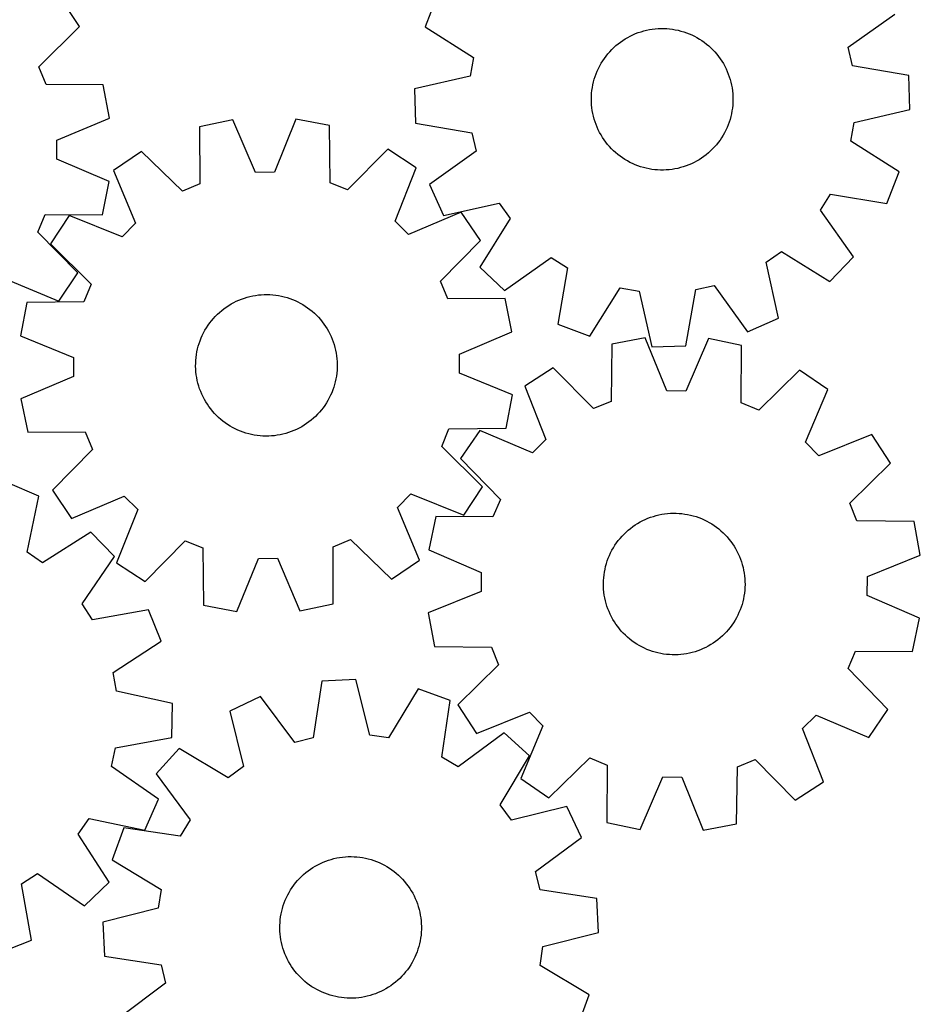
# Model space of a CAD drawing. Header units: millimetres. Extents: x 7 to 1243, y 7 to 1476.
# Tile 8 of 27: x 936 to 1241, y 176 to 510. Entities that reach past the tile are written whole.
import ezdxf

# ---------------------------------------------------------------- set-up
doc = ezdxf.new("R2010")
doc.units = ezdxf.units.MM
doc.layers.add('CUT', color=7, linetype='CONTINUOUS', true_color=0x000000)

msp = doc.modelspace()

# ---------------------------------------------------------------- linework, layer by layer
at = {"layer": 'CUT'}
for p, q in [((956.274436, 507.942268), (949.927702, 517.575774)), ((1077.602177, 518.602293), (1073.478889, 507.828066)), ((1216.906685, 500.905211), (1232.680128, 512.158695)), ((942.531566, 494.282988), (956.274436, 507.942268)), ((1073.478889, 507.828066), (1089.840793, 497.448735)), ((1141.302441, 503.748038), (1142.148411, 504.241018)), ((1142.148411, 504.241018), (1143.013785, 504.699083)), ((1143.013785, 504.699083), (1143.897123, 505.121469)), ((1143.897123, 505.121469), (1144.796954, 505.507473)), ((1144.796954, 505.507473), (1145.71178, 505.856454)), ((1145.71178, 505.856454), (1146.64008, 506.167829)), ((1146.64008, 506.167829), (1147.580308, 506.441081)), ((1147.580308, 506.441081), (1148.530899, 506.675756)), ((1148.530899, 506.675756), (1149.490271, 506.871461)), ((1149.490271, 506.871461), (1150.456827, 507.027873)), ((1150.456827, 507.027873), (1151.428958, 507.14473)), ((1151.428958, 507.14473), (1152.405047, 507.221838)), ((1152.405047, 507.221838), (1153.383469, 507.259068)), ((1153.383469, 507.259068), (1154.362595, 507.256359)), ((1154.362595, 507.256359), (1155.340796, 507.213715)), ((1155.340796, 507.213715), (1156.316443, 507.131207)), ((1156.316443, 507.131207), (1157.287913, 507.008972)), ((1157.287913, 507.008972), (1158.253589, 506.847214)), ((1158.253589, 506.847214), (1159.211863, 506.646202)), ((1159.211863, 506.646202), (1160.161141, 506.406271)), ((1160.161141, 506.406271), (1161.099842, 506.12782)), ((1161.099842, 506.12782), (1162.026404, 505.811313)), ((1162.026404, 505.811313), (1162.939286, 505.457275)), ((1162.939286, 505.457275), (1163.836967, 505.066297)), ((1163.836967, 505.066297), (1164.717954, 504.639029)), ((1164.717954, 504.639029), (1165.580779, 504.176183)), ((1165.580779, 504.176183), (1166.424008, 503.678529)), ((1136.710404, 500.10675), (1137.411672, 500.790064)), ((1137.411672, 500.790064), (1138.140229, 501.444206)), ((1138.140229, 501.444206), (1138.89486, 502.068086)), ((1138.89486, 502.068086), (1139.674311, 502.660666)), ((1139.674311, 502.660666), (1140.477283, 503.220961)), ((1140.477283, 503.220961), (1141.302441, 503.748038)), ((1166.424008, 503.678529), (1167.246237, 503.146894)), ((1167.246237, 503.146894), (1168.046097, 502.582164)), ((1168.046097, 502.582164), (1168.822256, 501.985279)), ((1168.822256, 501.985279), (1169.573424, 501.357233)), ((1169.573424, 501.357233), (1170.298349, 500.69907)), ((1170.298349, 500.69907), (1170.995825, 500.011886)), ((1218.3321, 494.635372), (1216.906685, 500.905211)), ((1089.840793, 497.448735), (1088.758341, 491.110677)), ((1134.20083, 497.105206), (1134.781759, 497.893379)), ((1134.781759, 497.893379), (1135.394352, 498.657202)), ((1135.394352, 498.657202), (1136.03759, 499.395402)), ((1136.03759, 499.395402), (1136.710404, 500.10675)), ((1170.995825, 500.011886), (1171.664692, 499.296825)), ((1171.664692, 499.296825), (1172.303836, 498.555076)), ((1172.303836, 498.555076), (1172.912193, 497.787876)), ((1172.912193, 497.787876), (1173.48875, 496.996499)), ((944.953497, 488.326736), (942.531566, 494.282988)), ((1132.212282, 493.735798), (1132.657432, 494.607886)), ((1132.657432, 494.607886), (1133.137783, 495.461091)), ((1133.137783, 495.461091), (1133.652534, 496.293993)), ((1133.652534, 496.293993), (1134.20083, 497.105206)), ((1173.48875, 496.996499), (1174.032549, 496.182265)), ((1174.032549, 496.182265), (1174.542684, 495.346527)), ((1174.542684, 495.346527), (1175.018306, 494.490677)), ((1175.018306, 494.490677), (1175.458623, 493.616139)), ((1237.420526, 491.307551), (1218.3321, 494.635372)), ((1088.758341, 491.110677), (1069.879058, 486.750048)), ((1130.797606, 490.08807), (1131.095147, 491.020896)), ((1131.095147, 491.020896), (1131.430489, 491.940809)), ((1131.430489, 491.940809), (1131.803074, 492.846279)), ((1131.803074, 492.846279), (1132.212282, 493.735798)), ((1175.458623, 493.616139), (1175.862902, 492.72437)), ((1175.862902, 492.72437), (1176.230471, 491.816852)), ((1176.230471, 491.816852), (1176.560717, 490.895097)), ((1176.560717, 490.895097), (1176.853092, 489.960639)), ((1237.734223, 479.775549), (1237.420526, 491.307551)), ((964.328875, 488.133996), (944.953497, 488.326736)), ((966.505909, 476.805008), (964.328875, 488.133996)), ((1130.136421, 487.227734), (1130.317843, 488.189909)), ((1130.317843, 488.189909), (1130.538361, 489.143884)), ((1130.538361, 489.143884), (1130.797606, 490.08807)), ((1176.853092, 489.960639), (1177.107108, 489.015032)), ((1177.107108, 489.015032), (1177.322343, 488.059852)), ((1177.322343, 488.059852), (1177.498438, 487.096688)), ((1069.879058, 486.750048), (1070.192754, 475.218047)), ((1129.806732, 483.329204), (1129.829413, 484.308071)), ((1129.829413, 484.308071), (1129.892002, 485.285199)), ((1129.892002, 485.285199), (1129.994395, 486.25896)), ((1129.994395, 486.25896), (1130.136421, 487.227734)), ((1177.498438, 487.096688), (1177.635101, 486.127142)), ((1177.635101, 486.127142), (1177.732103, 485.152829)), ((1177.732103, 485.152829), (1177.789284, 484.175371)), ((1177.789284, 484.175371), (1177.806548, 483.196393)), ((1129.823996, 482.350227), (1129.806732, 483.329204)), ((1129.881177, 481.372768), (1129.823996, 482.350227)), ((1129.97818, 480.398455), (1129.881177, 481.372768)), ((1177.721278, 481.240399), (1177.618885, 480.266638)), ((1177.783867, 482.217526), (1177.721278, 481.240399)), ((1177.806548, 483.196393), (1177.783867, 482.217526)), ((1130.114842, 479.42891), (1129.97818, 480.398455)), ((1130.290937, 478.465745), (1130.114842, 479.42891)), ((1130.506172, 477.510565), (1130.290937, 478.465745)), ((1130.760188, 476.564959), (1130.506172, 477.510565)), ((1177.07492, 477.381714), (1176.815675, 476.437528)), ((1177.295437, 478.335688), (1177.07492, 477.381714)), ((1177.47686, 479.297863), (1177.295437, 478.335688)), ((1177.618885, 480.266638), (1177.47686, 479.297863)), ((1218.854939, 475.414921), (1237.734223, 479.775549)), ((948.581972, 469.444647), (966.505909, 476.805008)), ((1008.285835, 476.305397), (996.989996, 473.962432)), ((996.989996, 473.962432), (997.08146, 454.586311)), ((1015.908298, 458.491344), (1008.285835, 476.305397)), ((1029.66833, 476.480071), (1022.337912, 458.543868)), ((1041.000939, 474.321958), (1029.66833, 476.480071)), ((1041.226034, 454.946929), (1041.000939, 474.321958)), ((1070.192754, 475.218047), (1089.28118, 471.890225)), ((1131.052563, 475.630501), (1130.760188, 476.564959)), ((1131.38281, 474.708746), (1131.052563, 475.630501)), ((1131.750379, 473.801228), (1131.38281, 474.708746)), ((1176.182791, 474.584788), (1175.810206, 473.679319)), ((1176.518133, 475.504702), (1176.182791, 474.584788)), ((1176.815675, 476.437528), (1176.518133, 475.504702)), ((1217.772487, 469.076862), (1218.854939, 475.414921)), ((1089.28118, 471.890225), (1090.706595, 465.620386)), ((1132.154658, 472.909458), (1131.750379, 473.801228)), ((1132.594975, 472.034921), (1132.154658, 472.909458)), ((1133.070596, 471.179071), (1132.594975, 472.034921)), ((1133.580731, 470.343333), (1133.070596, 471.179071)), ((1174.475498, 471.064507), (1173.960746, 470.231605)), ((1174.955848, 471.917712), (1174.475498, 471.064507)), ((1175.400998, 472.7898), (1174.955848, 471.917712)), ((1175.810206, 473.679319), (1175.400998, 472.7898)), ((948.540186, 463.014955), (948.581972, 469.444647)), ((1134.12453, 469.529098), (1133.580731, 470.343333)), ((1134.701088, 468.737722), (1134.12453, 469.529098)), ((1135.309445, 467.970521), (1134.701088, 468.737722)), ((1135.948588, 467.228773), (1135.309445, 467.970521)), ((1172.218929, 467.868396), (1171.57569, 467.130196)), ((1172.831522, 468.632218), (1172.218929, 467.868396)), ((1173.41245, 469.420392), (1172.831522, 468.632218)), ((1173.960746, 470.231605), (1173.41245, 469.420392)), ((1234.134392, 458.697532), (1217.772487, 469.076862)), ((977.301991, 465.618327), (967.762611, 459.130979)), ((991.161372, 452.077279), (977.301991, 465.618327)), ((1060.822633, 466.30061), (1047.186322, 452.534948)), ((1070.466724, 459.969972), (1060.822633, 466.30061)), ((1090.706595, 465.620386), (1074.933152, 454.366902)), ((1136.617455, 466.513712), (1135.948588, 467.228773)), ((1137.314932, 465.826528), (1136.617455, 466.513712)), ((1138.039857, 465.168365), (1137.314932, 465.826528)), ((1138.791024, 464.540318), (1138.039857, 465.168365)), ((1139.567184, 463.943433), (1138.791024, 464.540318)), ((1140.367043, 463.378704), (1139.567184, 463.943433)), ((1168.71842, 464.457512), (1167.93897, 463.864931)), ((1169.473052, 465.081392), (1168.71842, 464.457512)), ((1170.201608, 465.735533), (1169.473052, 465.081392)), ((1170.902876, 466.418847), (1170.201608, 465.735533)), ((1171.57569, 467.130196), (1170.902876, 466.418847)), ((966.366943, 455.422251), (948.540186, 463.014955)), ((1141.189272, 462.847069), (1140.367043, 463.378704)), ((1142.032501, 462.349414), (1141.189272, 462.847069)), ((1142.895327, 461.886568), (1142.032501, 462.349414)), ((1143.776313, 461.4593), (1142.895327, 461.886568)), ((1144.673995, 461.068322), (1143.776313, 461.4593)), ((1145.586876, 460.714285), (1144.673995, 461.068322)), ((1146.513439, 460.397777), (1145.586876, 460.714285)), ((1161.9015, 460.669144), (1160.9732, 460.357768)), ((1162.816327, 461.018124), (1161.9015, 460.669144)), ((1163.716158, 461.404129), (1162.816327, 461.018124)), ((1164.599495, 461.826515), (1163.716158, 461.404129)), ((1165.464869, 462.284579), (1164.599495, 461.826515)), ((1166.310839, 462.77756), (1165.464869, 462.284579)), ((1167.135997, 463.304636), (1166.310839, 462.77756)), ((1167.93897, 463.864931), (1167.135997, 463.304636)), ((967.762611, 459.130979), (975.262033, 441.264779)), ((1022.337912, 458.543868), (1015.908298, 458.491344)), ((1063.260182, 441.983639), (1070.466724, 459.969972)), ((1147.45214, 460.119326), (1146.513439, 460.397777)), ((1148.401418, 459.879395), (1147.45214, 460.119326)), ((1149.359692, 459.678383), (1148.401418, 459.879395)), ((1150.325367, 459.516626), (1149.359692, 459.678383)), ((1151.296837, 459.394391), (1150.325367, 459.516626)), ((1152.272485, 459.311883), (1151.296837, 459.394391)), ((1153.250685, 459.269239), (1152.272485, 459.311883)), ((1154.229811, 459.26653), (1153.250685, 459.269239)), ((1155.208233, 459.30376), (1154.229811, 459.26653)), ((1156.184322, 459.380868), (1155.208233, 459.30376)), ((1157.156454, 459.497725), (1156.184322, 459.380868)), ((1158.12301, 459.654136), (1157.156454, 459.497725)), ((1159.082382, 459.849842), (1158.12301, 459.654136)), ((1160.032972, 460.084516), (1159.082382, 459.849842)), ((1160.9732, 460.357768), (1160.032972, 460.084516)), ((1230.011103, 447.923305), (1234.134392, 458.697532)), ((964.042844, 444.122515), (966.366943, 455.422251)), ((997.08146, 454.586311), (991.161372, 452.077279)), ((1047.186322, 452.534948), (1041.226034, 454.946929)), ((1074.933152, 454.366902), (1079.636075, 443.832768)), ((1207.474654, 445.678032), (1210.900179, 451.119399)), ((1210.900179, 451.119399), (1230.011103, 447.923305)), ((1079.636075, 443.832768), (1098.544984, 448.063086)), ((1098.544984, 448.063086), (1102.261259, 442.815993)), ((942.167455, 438.257352), (944.666598, 444.181622)), ((944.666598, 444.181622), (964.042844, 444.122515)), ((1085.709945, 444.973778), (1067.843745, 437.474356)), ((1092.197293, 435.434398), (1085.709945, 444.973778)), ((1218.619085, 429.827352), (1207.474654, 445.678032)), ((952.766417, 443.887758), (946.435779, 434.243667)), ((970.75275, 436.681216), (952.766417, 443.887758)), ((975.262033, 441.264779), (970.75275, 436.681216)), ((1067.843745, 437.474356), (1063.260182, 441.983639)), ((1102.261259, 442.815993), (1091.99502, 426.382894)), ((955.731629, 424.420603), (942.167455, 438.257352)), ((946.435779, 434.243667), (960.20144, 420.607356)), ((1078.656245, 421.575017), (1092.197293, 435.434398)), ((1189.006353, 428.001143), (1194.253446, 431.717418)), ((1194.253446, 431.717418), (1210.686545, 421.451178)), ((1100.371193, 418.450354), (1116.221874, 429.594785)), ((1116.221874, 429.594785), (1121.66324, 426.169259)), ((1193.236671, 409.092234), (1189.006353, 428.001143)), ((1210.686545, 421.451178), (1218.619085, 429.827352)), ((949.26022, 414.870402), (955.731629, 424.420603)), ((1091.99502, 426.382894), (1100.371193, 418.450354)), ((1121.66324, 426.169259), (1118.467146, 407.058336)), ((931.381522, 422.339979), (949.26022, 414.870402)), ((960.20144, 420.607356), (957.789459, 414.647067)), ((1081.165277, 415.654929), (1078.656245, 421.575017)), ((1129.241373, 402.935047), (1139.620704, 419.296952)), ((1139.620704, 419.296952), (1145.958762, 418.2145)), ((1145.958762, 418.2145), (1150.31939, 399.335216)), ((1161.851392, 399.648913), (1165.179214, 418.737339)), ((1165.179214, 418.737339), (1171.449053, 420.162754)), ((1171.449053, 420.162754), (1182.702537, 404.38931)), ((938.41443, 414.421972), (936.256317, 403.089364)), ((957.789459, 414.647067), (938.41443, 414.421972)), ((1006.865417, 413.385313), (1007.70434, 413.890192)), ((1007.70434, 413.890192), (1008.563159, 414.360432)), ((1008.563159, 414.360432), (1009.440443, 414.795252)), ((1009.440443, 414.795252), (1010.334733, 415.193926)), ((1010.334733, 415.193926), (1011.24454, 415.555791)), ((1011.24454, 415.555791), (1012.168349, 415.880246)), ((1012.168349, 415.880246), (1013.104624, 416.166749)), ((1013.104624, 416.166749), (1014.051806, 416.414825)), ((1014.051806, 416.414825), (1015.008319, 416.62406)), ((1015.008319, 416.62406), (1015.972569, 416.794107)), ((1015.972569, 416.794107), (1016.942953, 416.924681)), ((1016.942953, 416.924681), (1017.917856, 417.015566)), ((1017.917856, 417.015566), (1018.895654, 417.066611)), ((1018.895654, 417.066611), (1019.874721, 417.07773)), ((1019.874721, 417.07773), (1020.853426, 417.048905)), ((1020.853426, 417.048905), (1021.830142, 416.980184)), ((1021.830142, 416.980184), (1022.803241, 416.871681)), ((1022.803241, 416.871681), (1023.771105, 416.723578)), ((1023.771105, 416.723578), (1024.732122, 416.53612)), ((1024.732122, 416.53612), (1025.684694, 416.309619)), ((1025.684694, 416.309619), (1026.627234, 416.044453)), ((1026.627234, 416.044453), (1027.558174, 415.741062)), ((1027.558174, 415.741062), (1028.475965, 415.399952)), ((1028.475965, 415.399952), (1029.379078, 415.021691)), ((1029.379078, 415.021691), (1030.266011, 414.606908)), ((1030.266011, 414.606908), (1031.135287, 414.156293)), ((1031.135287, 414.156293), (1031.98546, 413.670597)), ((1100.541398, 415.746393), (1081.165277, 415.654929)), ((1102.884363, 404.450554), (1100.541398, 415.746393)), ((1003.016811, 410.372686), (1003.736056, 411.037051)), ((1003.736056, 411.037051), (1004.481802, 411.671527)), ((1004.481802, 411.671527), (1005.252806, 412.275057)), ((1005.252806, 412.275057), (1006.047785, 412.846636)), ((1006.047785, 412.846636), (1006.865417, 413.385313)), ((1031.98546, 413.670597), (1032.815115, 413.150628)), ((1032.815115, 413.150628), (1033.622871, 412.597251)), ((1033.622871, 412.597251), (1034.407382, 412.011387)), ((1034.407382, 412.011387), (1035.167345, 411.394011)), ((1035.167345, 411.394011), (1035.901493, 410.746152)), ((1035.901493, 410.746152), (1036.608605, 410.068887)), ((999.85833, 406.642849), (1000.428069, 407.439148)), ((1000.428069, 407.439148), (1001.029814, 408.211546)), ((1001.029814, 408.211546), (1001.662563, 408.958757)), ((1001.662563, 408.958757), (1002.325263, 409.679537)), ((1002.325263, 409.679537), (1003.016811, 410.372686)), ((1036.608605, 410.068887), (1037.287503, 409.363343)), ((1037.287503, 409.363343), (1037.937059, 408.630696)), ((1037.937059, 408.630696), (1038.55619, 407.872163)), ((1038.55619, 407.872163), (1039.143867, 407.089008)), ((1182.702537, 404.38931), (1193.236671, 409.092234)), ((997.917565, 403.245694), (998.350354, 404.123981)), ((998.350354, 404.123981), (998.818607, 404.983885)), ((998.818607, 404.983885), (999.321545, 405.823974)), ((999.321545, 405.823974), (999.85833, 406.642849)), ((1039.143867, 407.089008), (1039.699111, 406.282535)), ((1039.699111, 406.282535), (1040.220997, 405.454085)), ((1040.220997, 405.454085), (1040.708659, 404.605037)), ((1040.708659, 404.605037), (1041.161282, 403.736805)), ((1085.07031, 396.82809), (1102.884363, 404.450554)), ((1118.467146, 407.058336), (1129.241373, 402.935047)), ((936.256317, 403.089364), (954.192521, 395.758945)), ((996.554546, 399.57835), (996.838883, 400.515285)), ((996.838883, 400.515285), (997.1612, 401.439843)), ((997.1612, 401.439843), (997.520961, 402.350484)), ((997.520961, 402.350484), (997.917565, 403.245694)), ((1041.161282, 403.736805), (1041.578116, 402.850834)), ((1041.578116, 402.850834), (1041.958465, 401.948598)), ((1041.958465, 401.948598), (1042.301696, 401.031599)), ((1042.301696, 401.031599), (1042.607239, 400.101363)), ((1148.075524, 402.375581), (1136.737935, 400.243788)), ((1155.364276, 384.422405), (1148.075524, 402.375581)), ((1169.457556, 402.151258), (1161.79375, 384.354952)), ((1180.747925, 399.78207), (1169.457556, 402.151258)), ((995.933823, 396.708962), (996.101639, 397.673604)), ((996.101639, 397.673604), (996.308661, 398.630597)), ((996.308661, 398.630597), (996.554546, 399.57835)), ((1042.607239, 400.101363), (1042.874584, 399.159439)), ((1042.874584, 399.159439), (1043.103287, 398.207393)), ((1043.103287, 398.207393), (1043.292967, 397.246812)), ((1043.292967, 397.246812), (1043.443309, 396.279293)), ((1136.737935, 400.243788), (1136.467853, 380.869334)), ((1150.31939, 399.335216), (1161.851392, 399.648913)), ((1180.61147, 380.406214), (1180.747925, 399.78207)), ((954.192521, 395.758945), (954.245044, 389.329332)), ((995.66808, 393.785255), (995.716863, 394.763168)), ((995.716863, 394.763168), (995.805493, 395.738279)), ((995.805493, 395.738279), (995.933823, 396.708962)), ((1043.443309, 396.279293), (1043.554062, 395.306447)), ((1043.554062, 395.306447), (1043.625042, 394.329894)), ((1043.625042, 394.329894), (1043.65613, 393.351258)), ((1085.122834, 390.398477), (1085.07031, 396.82809)), ((995.659225, 392.806165), (995.66808, 393.785255)), ((995.690313, 391.827529), (995.659225, 392.806165)), ((995.761293, 390.850975), (995.690313, 391.827529)), ((995.872046, 389.878129), (995.761293, 390.850975)), ((1043.598492, 391.394254), (1043.509862, 390.419144)), ((1043.647275, 392.372168), (1043.598492, 391.394254)), ((1043.65613, 393.351258), (1043.647275, 392.372168)), ((1116.897669, 392.268487), (1107.238904, 385.960259)), ((1130.50198, 378.471199), (1116.897669, 392.268487)), ((1200.416501, 391.392273), (1186.525716, 377.883442)), ((1209.940793, 384.882792), (1200.416501, 391.392273)), ((954.245044, 389.329332), (936.430992, 381.706869)), ((996.022387, 388.91061), (995.872046, 389.878129)), ((996.212068, 387.950029), (996.022387, 388.91061)), ((996.440771, 386.997984), (996.212068, 387.950029)), ((1043.006694, 387.526825), (1042.760809, 386.579072)), ((1043.213716, 388.483819), (1043.006694, 387.526825)), ((1043.381532, 389.44846), (1043.213716, 388.483819)), ((1043.509862, 390.419144), (1043.381532, 389.44846)), ((1103.059037, 383.068059), (1085.122834, 390.398477)), ((996.708116, 386.05606), (996.440771, 386.997984)), ((997.013659, 385.125824), (996.708116, 386.05606)), ((997.35689, 384.208825), (997.013659, 385.125824)), ((997.737239, 383.306588), (997.35689, 384.208825)), ((1042.154154, 384.71758), (1041.794394, 383.806938)), ((1042.476472, 385.642137), (1042.154154, 384.71758)), ((1042.760809, 386.579072), (1042.476472, 385.642137)), ((1107.238904, 385.960259), (1114.403663, 367.957242)), ((1161.79375, 384.354952), (1155.364276, 384.422405)), ((1202.399906, 367.034054), (1209.940793, 384.882792)), ((936.430992, 381.706869), (938.773957, 370.41103)), ((998.154072, 382.420617), (997.737239, 383.306588)), ((998.606696, 381.552385), (998.154072, 382.420617)), ((999.094357, 380.703338), (998.606696, 381.552385)), ((999.616244, 379.874888), (999.094357, 380.703338)), ((1040.496747, 381.173538), (1039.99381, 380.333449)), ((1040.965, 382.033441), (1040.496747, 381.173538)), ((1041.397789, 382.911729), (1040.965, 382.033441)), ((1041.794394, 383.806938), (1041.397789, 382.911729)), ((1100.900925, 371.73545), (1103.059037, 383.068059)), ((1136.467853, 380.869334), (1130.50198, 378.471199)), ((1000.171488, 379.068414), (999.616244, 379.874888)), ((1000.759165, 378.285259), (1000.171488, 379.068414)), ((1001.378296, 377.526727), (1000.759165, 378.285259)), ((1002.027852, 376.794079), (1001.378296, 377.526727)), ((1037.652792, 377.198666), (1036.990092, 376.477886)), ((1038.285541, 377.945876), (1037.652792, 377.198666)), ((1038.887286, 378.718274), (1038.285541, 377.945876)), ((1039.457025, 379.514573), (1038.887286, 378.718274)), ((1039.99381, 380.333449), (1039.457025, 379.514573)), ((1186.525716, 377.883442), (1180.61147, 380.406214)), ((1002.70675, 376.088536), (1002.027852, 376.794079)), ((1003.413862, 375.411271), (1002.70675, 376.088536)), ((1004.14801, 374.763411), (1003.413862, 375.411271)), ((1004.907972, 374.146036), (1004.14801, 374.763411)), ((1005.692484, 373.560172), (1004.907972, 374.146036)), ((1034.062549, 373.882366), (1033.26757, 373.310787)), ((1034.833553, 374.485895), (1034.062549, 373.882366)), ((1035.579298, 375.120371), (1034.833553, 374.485895)), ((1036.298544, 375.784736), (1035.579298, 375.120371)), ((1036.990092, 376.477886), (1036.298544, 375.784736)), ((938.773957, 370.41103), (958.150078, 370.502494)), ((958.150078, 370.502494), (960.65911, 364.582406)), ((1006.50024, 373.006795), (1005.692484, 373.560172)), ((1007.329894, 372.486825), (1006.50024, 373.006795)), ((1008.180067, 372.001129), (1007.329894, 372.486825)), ((1009.049344, 371.550514), (1008.180067, 372.001129)), ((1009.936277, 371.135731), (1009.049344, 371.550514)), ((1010.83939, 370.75747), (1009.936277, 371.135731)), ((1011.757181, 370.41636), (1010.83939, 370.75747)), ((1028.070815, 370.601631), (1027.147005, 370.277177)), ((1028.980622, 370.963497), (1028.070815, 370.601631)), ((1029.874912, 371.362171), (1028.980622, 370.963497)), ((1030.752196, 371.79699), (1029.874912, 371.362171)), ((1031.611014, 372.26723), (1030.752196, 371.79699)), ((1032.449938, 372.772109), (1031.611014, 372.26723)), ((1033.26757, 373.310787), (1032.449938, 372.772109)), ((1079.113915, 365.550067), (1081.525896, 371.510355)), ((1081.525896, 371.510355), (1100.900925, 371.73545)), ((1091.960904, 370.9995), (1085.451423, 361.475209)), ((1109.809642, 363.458613), (1091.960904, 370.9995)), ((1012.688121, 370.11297), (1011.757181, 370.41636)), ((1013.630661, 369.847804), (1012.688121, 370.11297)), ((1014.583232, 369.621303), (1013.630661, 369.847804)), ((1015.54425, 369.433845), (1014.583232, 369.621303)), ((1016.512114, 369.285741), (1015.54425, 369.433845)), ((1017.485213, 369.177238), (1016.512114, 369.285741)), ((1018.461928, 369.108518), (1017.485213, 369.177238)), ((1019.440634, 369.079693), (1018.461928, 369.108518)), ((1020.4197, 369.090812), (1019.440634, 369.079693)), ((1021.397499, 369.141856), (1020.4197, 369.090812)), ((1022.372401, 369.232741), (1021.397499, 369.141856)), ((1023.342786, 369.363316), (1022.372401, 369.232741)), ((1024.307036, 369.533362), (1023.342786, 369.363316)), ((1025.263549, 369.742597), (1024.307036, 369.533362)), ((1026.21073, 369.990673), (1025.263549, 369.742597)), ((1027.147005, 370.277177), (1026.21073, 369.990673)), ((1114.403663, 367.957242), (1109.809642, 363.458613)), ((1224.901552, 369.604792), (1206.898534, 362.440033)), ((1231.209779, 359.946027), (1224.901552, 369.604792)), ((960.65911, 364.582406), (947.118062, 350.723025)), ((1092.879576, 351.913756), (1079.113915, 365.550067)), ((1206.898534, 362.440033), (1202.399906, 367.034054)), ((1085.451423, 361.475209), (1098.960253, 347.584424)), ((1217.412492, 346.341716), (1231.209779, 359.946027)), ((942.529394, 348.692845), (931.945912, 353.283638)), ((947.118062, 350.723025), (953.60541, 341.183644)), ((1086.548938, 342.269664), (1092.879576, 351.913756)), ((938.500115, 329.74008), (942.529394, 348.692845)), ((953.60541, 341.183644), (971.471609, 348.683067)), ((971.471609, 348.683067), (976.055173, 344.173783)), ((1064.053322, 344.892643), (1068.562605, 349.476206)), ((1068.562605, 349.476206), (1086.548938, 342.269664)), ((1098.960253, 347.584424), (1096.437482, 341.670177)), ((976.055173, 344.173783), (968.848631, 326.18745)), ((1071.552744, 327.026444), (1064.053322, 344.892643)), ((1219.810627, 340.375843), (1217.412492, 346.341716)), ((1077.061626, 341.806632), (1074.692438, 330.516264)), ((1096.437482, 341.670177), (1077.061626, 341.806632)), ((1146.329551, 339.982092), (1147.196994, 340.436226)), ((1147.196994, 340.436226), (1148.082239, 340.854601)), ((1148.082239, 340.854601), (1148.983811, 341.236519)), ((1148.983811, 341.236519), (1149.900212, 341.581346)), ((1149.900212, 341.581346), (1150.829915, 341.888507)), ((1150.829915, 341.888507), (1151.771372, 342.157491)), ((1151.771372, 342.157491), (1152.723018, 342.387851)), ((1152.723018, 342.387851), (1153.683268, 342.579202)), ((1153.683268, 342.579202), (1154.650524, 342.731228)), ((1154.650524, 342.731228), (1155.623175, 342.843673)), ((1155.623175, 342.843673), (1156.599604, 342.916352)), ((1156.599604, 342.916352), (1157.578184, 342.949143)), ((1157.578184, 342.949143), (1158.557288, 342.941993)), ((1158.557288, 342.941993), (1159.535285, 342.894911)), ((1159.535285, 342.894911), (1160.510548, 342.807978)), ((1160.510548, 342.807978), (1161.481454, 342.681338)), ((1161.481454, 342.681338), (1162.446386, 342.515201)), ((1162.446386, 342.515201), (1163.403738, 342.309844)), ((1163.403738, 342.309844), (1164.351918, 342.06561)), ((1164.351918, 342.06561), (1165.289346, 341.782903)), ((1165.289346, 341.782903), (1166.214463, 341.462195)), ((1166.214463, 341.462195), (1167.125729, 341.10402)), ((1167.125729, 341.10402), (1168.021627, 340.708974)), ((1168.021627, 340.708974), (1168.900667, 340.277714)), ((1141.577206, 336.552661), (1142.308722, 337.203491)), ((1142.308722, 337.203491), (1143.066176, 337.823941)), ((1143.066176, 337.823941), (1143.848307, 338.41298)), ((1143.848307, 338.41298), (1144.653813, 338.969626)), ((1144.653813, 338.969626), (1145.481353, 339.492954)), ((1145.481353, 339.492954), (1146.329551, 339.982092)), ((1168.900667, 340.277714), (1169.761384, 339.810958)), ((1169.761384, 339.810958), (1170.602347, 339.309484)), ((1170.602347, 339.309484), (1171.422155, 338.774125)), ((1171.422155, 338.774125), (1172.219445, 338.205772)), ((1172.219445, 338.205772), (1172.992889, 337.605373)), ((1172.992889, 337.605373), (1173.741199, 336.973925)), ((1239.185081, 340.105761), (1219.810627, 340.375843)), ((1241.316874, 328.768171), (1239.185081, 340.105761)), ((960.109529, 336.519905), (943.786377, 326.079735)), ((968.130571, 328.228442), (960.109529, 336.519905)), ((1042.233895, 331.571112), (1048.153983, 334.080144)), ((1048.153983, 334.080144), (1062.013364, 320.539096)), ((1138.934179, 333.667936), (1139.550231, 334.428972)), ((1139.550231, 334.428972), (1140.196811, 335.164246)), ((1140.196811, 335.164246), (1140.872845, 335.872536)), ((1140.872845, 335.872536), (1141.577206, 336.552661)), ((1173.741199, 336.973925), (1174.463131, 336.31248)), ((1174.463131, 336.31248), (1175.157483, 335.622139)), ((1175.157483, 335.622139), (1175.823099, 334.904051)), ((1175.823099, 334.904051), (1176.458872, 334.159411)), ((1176.458872, 334.159411), (1177.063742, 333.389458)), ((978.492722, 319.856813), (992.129033, 333.622474)), ((992.129033, 333.622474), (998.089321, 331.210493)), ((998.089321, 331.210493), (998.314416, 311.835464)), ((1042.325359, 312.194991), (1042.233895, 331.571112)), ((1074.692438, 330.516264), (1092.488743, 322.852457)), ((1136.79497, 330.392114), (1137.279186, 331.243131)), ((1137.279186, 331.243131), (1137.797711, 332.073689)), ((1137.797711, 332.073689), (1138.349681, 332.882406)), ((1138.349681, 332.882406), (1138.934179, 333.667936)), ((1177.063742, 333.389458), (1177.636704, 332.595475)), ((1177.636704, 332.595475), (1178.176803, 331.778782)), ((1178.176803, 331.778782), (1178.683141, 330.940738)), ((1178.683141, 330.940738), (1179.154876, 330.082739)), ((943.786377, 326.079735), (938.500115, 329.74008)), ((957.155093, 312.260308), (968.130571, 328.228442)), ((1009.647025, 309.677351), (1016.977443, 327.613555)), ((1016.977443, 327.613555), (1023.407057, 327.666078)), ((1023.407057, 327.666078), (1031.02952, 309.852026)), ((1135.216428, 326.812248), (1135.55594, 327.730631)), ((1135.55594, 327.730631), (1135.932629, 328.634401)), ((1135.932629, 328.634401), (1136.345868, 329.522054)), ((1136.345868, 329.522054), (1136.79497, 330.392114)), ((1179.154876, 330.082739), (1179.591221, 329.206213)), ((1179.591221, 329.206213), (1179.991451, 328.312619)), ((1179.991451, 328.312619), (1180.354899, 327.403443)), ((1180.354899, 327.403443), (1180.68096, 326.480199)), ((1223.363698, 321.47942), (1241.316874, 328.768171)), ((968.848631, 326.18745), (978.492722, 319.856813)), ((1062.013364, 320.539096), (1071.552744, 327.026444)), ((1134.240505, 323.023474), (1134.42629, 323.984817)), ((1134.42629, 323.984817), (1134.651133, 324.937781)), ((1134.651133, 324.937781), (1134.914659, 325.880781)), ((1134.914659, 325.880781), (1135.216428, 326.812248)), ((1180.68096, 326.480199), (1180.969093, 325.544424)), ((1180.969093, 325.544424), (1181.218817, 324.597676)), ((1181.218817, 324.597676), (1181.429716, 323.641529)), ((1092.488743, 322.852457), (1092.42129, 316.422983)), ((1133.920256, 320.105234), (1133.987277, 321.082068)), ((1133.987277, 321.082068), (1134.094086, 322.055354)), ((1134.094086, 322.055354), (1134.240505, 323.023474)), ((1181.429716, 323.641529), (1181.601441, 322.677576)), ((1181.601441, 322.677576), (1181.733703, 321.70742)), ((1181.733703, 321.70742), (1181.826285, 320.732677)), ((1181.826285, 320.732677), (1181.879031, 319.754969)), ((1223.296245, 315.049946), (1223.363698, 321.47942)), ((1133.893134, 319.12648), (1133.920256, 320.105234)), ((1133.905957, 318.147434), (1133.893134, 319.12648)), ((1133.958703, 317.169726), (1133.905957, 318.147434)), ((1134.051285, 316.194983), (1133.958703, 317.169726)), ((1181.864732, 317.797169), (1181.797711, 316.820336)), ((1181.891854, 318.775923), (1181.864732, 317.797169)), ((1181.879031, 319.754969), (1181.891854, 318.775923)), ((1092.42129, 316.422983), (1074.468115, 309.134232)), ((1134.183548, 315.224828), (1134.051285, 316.194983)), ((1134.355272, 314.260875), (1134.183548, 315.224828)), ((1134.566171, 313.304728), (1134.355272, 314.260875)), ((1181.358698, 313.917587), (1181.133855, 312.964622)), ((1181.544483, 314.878929), (1181.358698, 313.917587)), ((1181.690902, 315.847049), (1181.544483, 314.878929)), ((1181.797711, 316.820336), (1181.690902, 315.847049)), ((1241.09255, 307.38614), (1223.296245, 315.049946)), ((960.638209, 306.855626), (957.155093, 312.260308)), ((998.314416, 311.835464), (1009.647025, 309.677351)), ((1031.02952, 309.852026), (1042.325359, 312.194991)), ((1134.815895, 312.357979), (1134.566171, 313.304728)), ((1135.104028, 311.422204), (1134.815895, 312.357979)), ((1135.43009, 310.498961), (1135.104028, 311.422204)), ((1135.793538, 309.589785), (1135.43009, 310.498961)), ((1180.56856, 311.090156), (1180.229048, 310.171773)), ((1180.87033, 312.021622), (1180.56856, 311.090156)), ((1181.133855, 312.964622), (1180.87033, 312.021622)), ((979.714115, 310.254486), (960.638209, 306.855626)), ((983.951586, 299.524653), (979.714115, 310.254486)), ((1074.468115, 309.134232), (1076.599908, 297.796643)), ((1136.193767, 308.69619), (1135.793538, 309.589785)), ((1136.630113, 307.819664), (1136.193767, 308.69619)), ((1137.101847, 306.961665), (1136.630113, 307.819664)), ((1178.990019, 307.51029), (1178.505803, 306.659273)), ((1179.43912, 308.380349), (1178.990019, 307.51029)), ((1179.852359, 309.268003), (1179.43912, 308.380349)), ((1180.229048, 310.171773), (1179.852359, 309.268003)), ((1238.723363, 296.095771), (1241.09255, 307.38614)), ((1137.608185, 306.123622), (1137.101847, 306.961665)), ((1138.148285, 305.306929), (1137.608185, 306.123622)), ((1138.721246, 304.512945), (1138.148285, 305.306929)), ((1139.326117, 303.742992), (1138.721246, 304.512945)), ((1139.961889, 302.998352), (1139.326117, 303.742992)), ((1176.850809, 304.234467), (1176.234758, 303.473431)), ((1177.435307, 305.019997), (1176.850809, 304.234467)), ((1177.987278, 305.828715), (1177.435307, 305.019997)), ((1178.505803, 306.659273), (1177.987278, 305.828715)), ((1140.627505, 302.280264), (1139.961889, 302.998352)), ((1141.321857, 301.589923), (1140.627505, 302.280264)), ((1142.043789, 300.928479), (1141.321857, 301.589923)), ((1142.7921, 300.297031), (1142.043789, 300.928479)), ((1173.476266, 300.698913), (1172.718812, 300.078462)), ((1174.207782, 301.349742), (1173.476266, 300.698913)), ((1174.912143, 302.029868), (1174.207782, 301.349742)), ((1175.588177, 302.738157), (1174.912143, 302.029868)), ((1176.234758, 303.473431), (1175.588177, 302.738157)), ((967.700827, 288.972154), (983.951586, 299.524653)), ((1076.599908, 297.796643), (1095.974362, 297.52656)), ((1095.974362, 297.52656), (1098.372496, 291.560687)), ((1143.565544, 299.696631), (1142.7921, 300.297031)), ((1144.362833, 299.128279), (1143.565544, 299.696631)), ((1145.182642, 298.59292), (1144.362833, 299.128279)), ((1146.023604, 298.091445), (1145.182642, 298.59292)), ((1146.884321, 297.624689), (1146.023604, 298.091445)), ((1147.763361, 297.193429), (1146.884321, 297.624689)), ((1148.659259, 296.798383), (1147.763361, 297.193429)), ((1167.70275, 297.047803), (1166.801177, 296.665884)), ((1168.587994, 297.466177), (1167.70275, 297.047803)), ((1169.455437, 297.920311), (1168.587994, 297.466177)), ((1170.303635, 298.409449), (1169.455437, 297.920311)), ((1171.131175, 298.932777), (1170.303635, 298.409449)), ((1171.936681, 299.489424), (1171.131175, 298.932777)), ((1172.718812, 300.078462), (1171.936681, 299.489424)), ((1149.570525, 296.440208), (1148.659259, 296.798383)), ((1150.495642, 296.1195), (1149.570525, 296.440208)), ((1151.433071, 295.836794), (1150.495642, 296.1195)), ((1152.38125, 295.592559), (1151.433071, 295.836794)), ((1153.338603, 295.387202), (1152.38125, 295.592559)), ((1154.303535, 295.221065), (1153.338603, 295.387202)), ((1155.27444, 295.094425), (1154.303535, 295.221065)), ((1156.249703, 295.007492), (1155.27444, 295.094425)), ((1157.2277, 294.960411), (1156.249703, 295.007492)), ((1158.206804, 294.95326), (1157.2277, 294.960411)), ((1159.185385, 294.986051), (1158.206804, 294.95326)), ((1160.161813, 295.05873), (1159.185385, 294.986051)), ((1161.134465, 295.171176), (1160.161813, 295.05873)), ((1162.10172, 295.323201), (1161.134465, 295.171176)), ((1163.06197, 295.514553), (1162.10172, 295.323201)), ((1164.013616, 295.744912), (1163.06197, 295.514553)), ((1164.955074, 296.013897), (1164.013616, 295.744912)), ((1165.884776, 296.321058), (1164.955074, 296.013897)), ((1166.801177, 296.665884), (1165.884776, 296.321058)), ((1216.824735, 290.31798), (1219.347507, 296.232226)), ((1219.347507, 296.232226), (1238.723363, 296.095771)), ((1098.372496, 291.560687), (1084.575209, 277.956376)), ((968.850524, 282.645948), (967.700827, 288.972154)), ((1230.333565, 276.427194), (1216.824735, 290.31798)), ((1038.421886, 285.976841), (1035.489512, 266.823679)), ((1049.944934, 286.528944), (1038.421886, 285.976841)), ((1054.695041, 267.743873), (1049.944934, 286.528944)), ((987.77505, 278.486052), (968.850524, 282.645948)), ((1017.673228, 280.806269), (1007.2386, 275.886512)), ((1029.25049, 265.268913), (1017.673228, 280.806269)), ((1071.092887, 283.365763), (1061.054129, 266.79272)), ((1081.950076, 279.46616), (1071.092887, 283.365763)), ((987.583834, 266.951369), (987.77505, 278.486052)), ((1079.149867, 260.29323), (1081.950076, 279.46616)), ((1084.575209, 277.956376), (1090.883436, 268.297612)), ((1007.2386, 275.886512), (1011.859038, 257.069127)), ((1090.883436, 268.297612), (1108.886454, 275.46237)), ((1108.886454, 275.46237), (1113.385083, 270.868349)), ((1201.381325, 269.945162), (1205.975347, 274.44379)), ((1205.975347, 274.44379), (1223.824085, 266.902903)), ((1223.824085, 266.902903), (1230.333565, 276.427194)), ((1113.385083, 270.868349), (1105.844196, 253.019611)), ((1061.054129, 266.79272), (1054.695041, 267.743873)), ((1100.27774, 268.45079), (1084.660908, 256.980961)), ((1108.816161, 260.69316), (1100.27774, 268.45079)), ((1208.546084, 251.942144), (1201.381325, 269.945162)), ((968.531823, 263.421028), (987.583834, 266.951369)), ((1035.489512, 266.823679), (1029.25049, 265.268913)), ((967.17307, 257.136406), (968.531823, 263.421028)), ((990.048033, 263.169358), (982.290403, 254.630937)), ((1006.689917, 253.24514), (990.048033, 263.169358)), ((1098.891943, 244.051276), (1108.816161, 260.69316)), ((983.065129, 246.05106), (967.17307, 257.136406)), ((1011.859038, 257.069127), (1006.689917, 253.24514)), ((1084.660908, 256.980961), (1079.149867, 260.29323)), ((1115.368487, 246.51013), (1129.259272, 260.018961)), ((1129.259272, 260.018961), (1135.173519, 257.496189)), ((1135.173519, 257.496189), (1135.037064, 238.120333)), ((1179.047053, 237.658615), (1179.317136, 257.033069)), ((1179.317136, 257.033069), (1185.283009, 259.431204)), ((1185.283009, 259.431204), (1198.887319, 245.633917)), ((982.290403, 254.630937), (993.760232, 239.014105)), ((1105.844196, 253.019611), (1115.368487, 246.51013)), ((1146.327432, 235.751146), (1153.991239, 253.547451)), ((1153.991239, 253.547451), (1160.420713, 253.479998)), ((1160.420713, 253.479998), (1167.709464, 235.526822)), ((1198.887319, 245.633917), (1208.546084, 251.942144)), ((978.474337, 235.467578), (983.065129, 246.05106)), ((1102.71593, 238.882155), (1098.891943, 244.051276)), ((1121.533315, 243.502593), (1102.71593, 238.882155)), ((1126.453072, 233.067965), (1121.533315, 243.502593)), ((955.861226, 234.210595), (959.521571, 239.496857)), ((959.521571, 239.496857), (978.474337, 235.467578)), ((993.760232, 239.014105), (990.447963, 233.503064)), ((1135.037064, 238.120333), (1146.327432, 235.751146)), ((1167.709464, 235.526822), (1179.047053, 237.658615)), ((966.301396, 217.887444), (955.861226, 234.210595)), ((971.275033, 236.303273), (967.37543, 225.446084)), ((990.447963, 233.503064), (971.275033, 236.303273)), ((1110.915716, 221.490703), (1126.453072, 233.067965)), ((967.37543, 225.446084), (983.948473, 215.407326)), ((1036.210339, 223.341231), (1037.068471, 223.812722)), ((1037.068471, 223.812722), (1037.945121, 224.24882)), ((1037.945121, 224.24882), (1038.838828, 224.648797)), ((1038.838828, 224.648797), (1039.748107, 225.011988)), ((1039.748107, 225.011988), (1040.671443, 225.337789)), ((1040.671443, 225.337789), (1041.607299, 225.625657)), ((1041.607299, 225.625657), (1042.554118, 225.875113)), ((1042.554118, 225.875113), (1043.510325, 226.085742)), ((1043.510325, 226.085742), (1044.474327, 226.257194)), ((1044.474327, 226.257194), (1045.444519, 226.389182)), ((1045.444519, 226.389182), (1046.419288, 226.481488)), ((1046.419288, 226.481488), (1047.397011, 226.533958)), ((1047.397011, 226.533958), (1048.376061, 226.546504)), ((1048.376061, 226.546504), (1049.354807, 226.519106)), ((1049.354807, 226.519106), (1050.331621, 226.451809)), ((1050.331621, 226.451809), (1051.304878, 226.344725)), ((1051.304878, 226.344725), (1052.272957, 226.198032)), ((1052.272957, 226.198032), (1053.234246, 226.011975)), ((1053.234246, 226.011975), (1054.187147, 225.786863)), ((1054.187147, 225.786863), (1055.130073, 225.523071)), ((1055.130073, 225.523071), (1056.061454, 225.221037)), ((1056.061454, 225.221037), (1056.979741, 224.881266)), ((1056.979741, 224.881266), (1057.883404, 224.504321)), ((1057.883404, 224.504321), (1058.770941, 224.090832)), ((1058.770941, 224.090832), (1059.640873, 223.641484)), ((1059.640873, 223.641484), (1060.491753, 223.157028)), ((936.637117, 217.358763), (942.0418, 220.841879)), ((942.0418, 220.841879), (958.009934, 209.866402)), ((1031.527942, 219.816896), (1032.246218, 220.482309)), ((1032.246218, 220.482309), (1032.991038, 221.117871)), ((1032.991038, 221.117871), (1033.761161, 221.722524)), ((1033.761161, 221.722524), (1034.555307, 222.295261)), ((1034.555307, 222.295261), (1035.372153, 222.835129)), ((1035.372153, 222.835129), (1036.210339, 223.341231)), ((1060.491753, 223.157028), (1061.322165, 222.638268)), ((1061.322165, 222.638268), (1062.130726, 222.086069)), ((1062.130726, 222.086069), (1062.916091, 221.501349)), ((1062.916091, 221.501349), (1063.676953, 220.885082)), ((1063.676953, 220.885082), (1064.412044, 220.238294)), ((1112.470482, 215.251681), (1110.915716, 221.490703)), ((940.035977, 198.282858), (936.637117, 217.358763)), ((958.009934, 209.866402), (966.301396, 217.887444)), ((1028.943478, 216.879588), (1029.544097, 217.652862)), ((1029.544097, 217.652862), (1030.175756, 218.400994)), ((1030.175756, 218.400994), (1030.837405, 219.122739)), ((1030.837405, 219.122739), (1031.527942, 219.816896)), ((1064.412044, 220.238294), (1065.120143, 219.56206)), ((1065.120143, 219.56206), (1065.800069, 218.857507)), ((1065.800069, 218.857507), (1066.450692, 218.125806)), ((1066.450692, 218.125806), (1067.070928, 217.368177)), ((1067.070928, 217.368177), (1067.659745, 216.58588)), ((983.948473, 215.407326), (982.99732, 209.048238)), ((1026.870598, 213.561396), (1027.337597, 214.421981)), ((1027.337597, 214.421981), (1027.83931, 215.262802)), ((1027.83931, 215.262802), (1028.3749, 216.082459)), ((1028.3749, 216.082459), (1028.943478, 216.879588)), ((1067.659745, 216.58588), (1068.216164, 215.780217)), ((1068.216164, 215.780217), (1068.739258, 214.952528)), ((1068.739258, 214.952528), (1069.228156, 214.104192)), ((1069.228156, 214.104192), (1069.682045, 213.236621)), ((1131.623644, 212.319307), (1112.470482, 215.251681)), ((1025.364389, 209.950501), (1025.685358, 210.875527)), ((1025.685358, 210.875527), (1026.04379, 211.786692)), ((1026.04379, 211.786692), (1026.43909, 212.682479)), ((1026.43909, 212.682479), (1026.870598, 213.561396)), ((1069.682045, 213.236621), (1070.100169, 212.351258)), ((1070.100169, 212.351258), (1070.481833, 211.449578)), ((1070.481833, 211.449578), (1070.8264, 210.53308)), ((1070.8264, 210.53308), (1071.133299, 209.60329)), ((1132.175747, 200.796258), (1131.623644, 212.319307)), ((982.99732, 209.048238), (964.212249, 204.298131)), ((1024.464877, 206.142862), (1024.631287, 207.107747)), ((1024.631287, 207.107747), (1024.836914, 208.065042)), ((1024.836914, 208.065042), (1025.081417, 209.013152)), ((1025.081417, 209.013152), (1025.364389, 209.950501)), ((1071.133299, 209.60329), (1071.402017, 208.661756)), ((1071.402017, 208.661756), (1071.632107, 207.710046)), ((1071.632107, 207.710046), (1071.823188, 206.749742)), ((964.212249, 204.298131), (964.764352, 192.775083)), ((1024.203396, 203.218771), (1024.250754, 204.196755)), ((1024.250754, 204.196755), (1024.337962, 205.171993)), ((1024.337962, 205.171993), (1024.464877, 206.142862)), ((1071.823188, 206.749742), (1071.974939, 205.782443)), ((1071.974939, 205.782443), (1072.08711, 204.80976)), ((1072.08711, 204.80976), (1072.159513, 203.833311)), ((1072.159513, 203.833311), (1072.192028, 202.854721)), ((1024.195968, 202.239669), (1024.203396, 203.218771)), ((1024.228483, 201.261079), (1024.195968, 202.239669)), ((1024.300886, 200.28463), (1024.228483, 201.261079)), ((1024.413057, 199.311947), (1024.300886, 200.28463)), ((1072.137242, 200.897635), (1072.050034, 199.922397)), ((1072.1846, 201.875619), (1072.137242, 200.897635)), ((1072.192028, 202.854721), (1072.1846, 201.875619)), ((1113.390676, 196.046152), (1132.175747, 200.796258)), ((929.306145, 194.045386), (940.035977, 198.282858)), ((1024.564808, 198.344648), (1024.413057, 199.311947)), ((1024.755889, 197.384344), (1024.564808, 198.344648)), ((1024.985979, 196.432634), (1024.755889, 197.384344)), ((1071.551082, 197.029348), (1071.306579, 196.081238)), ((1071.756709, 197.986642), (1071.551082, 197.029348)), ((1071.923119, 198.951527), (1071.756709, 197.986642)), ((1072.050034, 199.922397), (1071.923119, 198.951527)), ((1025.254697, 195.4911), (1024.985979, 196.432634)), ((1025.561595, 194.56131), (1025.254697, 195.4911)), ((1025.906163, 193.644812), (1025.561595, 194.56131)), ((1026.287827, 192.743132), (1025.906163, 193.644812)), ((1070.702638, 194.218863), (1070.344205, 193.307698)), ((1071.023607, 195.143889), (1070.702638, 194.218863)), ((1071.306579, 196.081238), (1071.023607, 195.143889)), ((1112.439523, 189.687064), (1113.390676, 196.046152)), ((964.764352, 192.775083), (983.917514, 189.842709)), ((1026.705951, 191.857769), (1026.287827, 192.743132)), ((1027.15984, 190.990198), (1026.705951, 191.857769)), ((1027.648738, 190.141862), (1027.15984, 190.990198)), ((1069.050399, 190.672409), (1068.548686, 189.831588)), ((1069.517398, 191.532994), (1069.050399, 190.672409)), ((1069.948906, 192.411911), (1069.517398, 191.532994)), ((1070.344205, 193.307698), (1069.948906, 192.411911)), ((983.917514, 189.842709), (985.47228, 183.603687)), ((1028.171832, 189.314173), (1027.648738, 190.141862)), ((1028.72825, 188.50851), (1028.171832, 189.314173)), ((1029.317068, 187.726213), (1028.72825, 188.50851)), ((1029.937304, 186.968583), (1029.317068, 187.726213)), ((1030.587927, 186.236883), (1029.937304, 186.968583)), ((1066.843899, 187.441528), (1066.21224, 186.693396)), ((1067.444518, 188.214802), (1066.843899, 187.441528)), ((1068.013095, 189.011931), (1067.444518, 188.214802)), ((1068.548686, 189.831588), (1068.013095, 189.011931)), ((1129.012566, 179.648306), (1112.439523, 189.687064)), ((985.47228, 183.603687), (969.934924, 172.026425)), ((1031.267853, 185.53233), (1030.587927, 186.236883)), ((1031.975952, 184.856096), (1031.267853, 185.53233)), ((1032.711043, 184.209308), (1031.975952, 184.856096)), ((1033.471905, 183.593041), (1032.711043, 184.209308)), ((1034.25727, 183.008321), (1033.471905, 183.593041)), ((1063.396958, 183.976519), (1062.626835, 183.371866)), ((1064.141778, 184.612081), (1063.396958, 183.976519)), ((1064.860054, 185.277494), (1064.141778, 184.612081)), ((1065.550591, 185.971651), (1064.860054, 185.277494)), ((1066.21224, 186.693396), (1065.550591, 185.971651)), ((1035.065831, 182.456122), (1034.25727, 183.008321)), ((1035.896242, 181.937362), (1035.065831, 182.456122)), ((1036.747123, 181.452906), (1035.896242, 181.937362)), ((1037.617055, 181.003558), (1036.747123, 181.452906)), ((1038.504592, 180.590068), (1037.617055, 181.003558)), ((1039.408255, 180.213124), (1038.504592, 180.590068)), ((1057.549167, 180.445593), (1056.639889, 180.082402)), ((1058.442875, 180.84557), (1057.549167, 180.445593)), ((1059.319525, 181.281668), (1058.442875, 180.84557)), ((1060.177657, 181.753159), (1059.319525, 181.281668)), ((1061.015843, 182.259261), (1060.177657, 181.753159)), ((1061.832689, 182.799129), (1061.015843, 182.259261)), ((1062.626835, 183.371866), (1061.832689, 182.799129)), ((1040.326542, 179.873352), (1039.408255, 180.213124)), ((1041.257923, 179.571319), (1040.326542, 179.873352)), ((1042.200849, 179.307527), (1041.257923, 179.571319)), ((1043.15375, 179.082415), (1042.200849, 179.307527)), ((1044.115039, 178.896358), (1043.15375, 179.082415)), ((1045.083118, 178.749665), (1044.115039, 178.896358)), ((1046.056374, 178.642581), (1045.083118, 178.749665)), ((1047.033189, 178.575284), (1046.056374, 178.642581)), ((1048.011935, 178.547886), (1047.033189, 178.575284)), ((1048.990985, 178.560432), (1048.011935, 178.547886)), ((1049.968707, 178.612901), (1048.990985, 178.560432)), ((1050.943477, 178.705207), (1049.968707, 178.612901)), ((1051.913669, 178.837196), (1050.943477, 178.705207)), ((1052.877671, 179.008648), (1051.913669, 178.837196)), ((1053.833878, 179.219277), (1052.877671, 179.008648)), ((1054.780697, 179.468733), (1053.833878, 179.219277)), ((1055.716553, 179.756601), (1054.780697, 179.468733)), ((1056.639889, 180.082402), (1055.716553, 179.756601)), ((1125.112963, 168.791117), (1129.012566, 179.648306))]:
    msp.add_line(p, q, dxfattribs=at)

doc.saveas('drawing.dxf')
